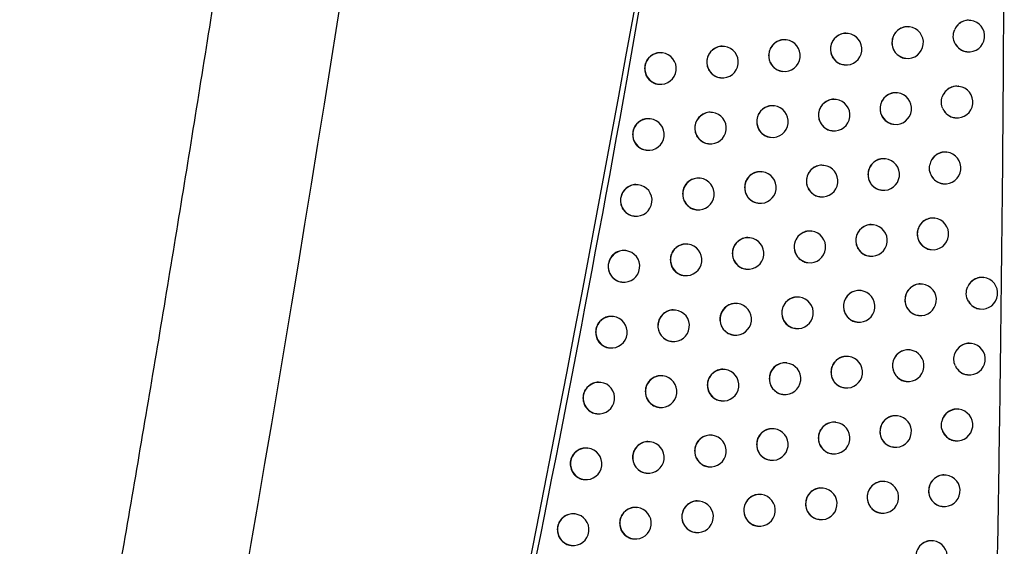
# Model space of a CAD drawing. Header units: millimetres. Extents: x 82 to 1337, y -230 to 1154.
# Tile 90 of 217: x 581 to 612, y 371 to 387. Entities that reach past the tile are written whole.
import ezdxf

# ---------------------------------------------------------------- set-up
doc = ezdxf.new("R2010")
doc.units = ezdxf.units.MM

msp = doc.modelspace()

# ---------------------------------------------------------------- linework, layer by layer
at = {"color": 7, "linetype": 'Continuous', "lineweight": 25}
for p, q in [((610.828, 387.323), (610.819, 387.324)), ((606.946, 386.909), (606.938, 386.91)), ((608.89, 387.116), (608.881, 387.117)), ((604.996, 386.704), (604.988, 386.705)), ((601.078, 386.295), (601.07, 386.296)), ((603.04, 386.499), (603.032, 386.5)), ((610.703, 386.331), (610.709, 386.33)), ((608.765, 386.124), (608.771, 386.123)), ((604.871, 385.712), (604.877, 385.711)), ((606.821, 385.917), (606.827, 385.917)), ((602.914, 385.507), (602.921, 385.506)), ((600.952, 385.303), (600.959, 385.302)), ((608.514, 385.03), (608.505, 385.031)), ((610.453, 385.237), (610.444, 385.238)), ((606.569, 384.824), (606.56, 384.825)), ((602.66, 384.414), (602.652, 384.415)), ((604.617, 384.618), (604.609, 384.619)), ((600.697, 384.21), (600.689, 384.211)), ((610.328, 384.244), (610.334, 384.244)), ((606.443, 383.832), (606.45, 383.831)), ((608.388, 384.038), (608.395, 384.037)), ((604.492, 383.626), (604.498, 383.625)), ((600.571, 383.218), (600.578, 383.217)), ((602.534, 383.422), (602.541, 383.421)), ((608.133, 382.945), (608.125, 382.946)), ((610.073, 383.151), (610.065, 383.152)), ((604.234, 382.533), (604.226, 382.534)), ((606.187, 382.739), (606.178, 382.74)), ((602.276, 382.329), (602.268, 382.33)), ((600.312, 382.125), (600.304, 382.126)), ((608.008, 381.953), (608.014, 381.952)), ((609.948, 382.159), (609.954, 382.158)), ((606.061, 381.747), (606.068, 381.746)), ((602.15, 381.337), (602.157, 381.336)), ((604.109, 381.541), (604.115, 381.541)), ((600.186, 381.133), (600.193, 381.132)), ((609.689, 381.067), (609.681, 381.068)), ((607.748, 380.86), (607.739, 380.861)), ((603.847, 380.449), (603.839, 380.45)), ((605.8, 380.655), (605.792, 380.656)), ((601.887, 380.245), (601.879, 380.246)), ((609.564, 380.075), (609.57, 380.074)), ((599.922, 380.041), (599.914, 380.042)), ((607.622, 379.868), (607.629, 379.867)), ((603.721, 379.457), (603.728, 379.457)), ((605.674, 379.662), (605.681, 379.662)), ((601.761, 379.253), (601.768, 379.252)), ((611.238, 379.19), (611.229, 379.191)), ((599.796, 379.049), (599.803, 379.048)), ((609.301, 378.983), (609.292, 378.984)), ((605.409, 378.571), (605.401, 378.572)), ((607.358, 378.777), (607.35, 378.778)), ((603.454, 378.366), (603.446, 378.367)), ((611.113, 378.198), (611.119, 378.197)), ((599.528, 377.958), (599.52, 377.959)), ((601.494, 378.162), (601.486, 378.163)), ((609.176, 377.991), (609.182, 377.99)), ((605.283, 377.579), (605.29, 377.578)), ((607.232, 377.785), (607.239, 377.784)), ((603.329, 377.374), (603.335, 377.373)), ((599.402, 376.966), (599.409, 376.966)), ((601.368, 377.17), (601.375, 377.169)), ((610.846, 377.107), (610.838, 377.108)), ((606.963, 376.694), (606.955, 376.695)), ((608.908, 376.901), (608.899, 376.902)), ((605.013, 376.489), (605.005, 376.49)), ((601.096, 376.08), (601.089, 376.081)), ((603.058, 376.284), (603.05, 376.285)), ((610.721, 376.115), (610.727, 376.114)), ((599.129, 375.876), (599.122, 375.877)), ((606.838, 375.702), (606.844, 375.701)), ((608.783, 375.908), (608.789, 375.908)), ((604.888, 375.497), (604.894, 375.496)), ((600.97, 375.088), (600.977, 375.087)), ((602.932, 375.292), (602.939, 375.291)), ((599.003, 374.884), (599.01, 374.883)), ((608.51, 374.819), (608.502, 374.82)), ((610.45, 375.025), (610.442, 375.026)), ((606.565, 374.613), (606.556, 374.614)), ((602.657, 374.203), (602.649, 374.203)), ((604.613, 374.407), (604.605, 374.408)), ((600.694, 373.999), (600.686, 373.999)), ((608.385, 373.826), (608.391, 373.826)), ((610.325, 374.033), (610.331, 374.032)), ((598.726, 373.795), (598.719, 373.796)), ((606.439, 373.62), (606.446, 373.62)), ((602.531, 373.21), (602.538, 373.21)), ((604.488, 373.415), (604.494, 373.414)), ((600.568, 373.006), (600.575, 373.006)), ((610.049, 372.944), (610.041, 372.945)), ((598.6, 372.803), (598.607, 372.802)), ((608.108, 372.738), (608.1, 372.739)), ((604.209, 372.327), (604.201, 372.327)), ((606.161, 372.532), (606.153, 372.533)), ((602.251, 372.122), (602.243, 372.123)), ((609.924, 371.952), (609.93, 371.951)), ((598.319, 371.715), (598.311, 371.716)), ((600.288, 371.918), (600.28, 371.919)), ((607.983, 371.745), (607.989, 371.745)), ((604.083, 371.334), (604.09, 371.334)), ((606.036, 371.54), (606.042, 371.539)), ((602.125, 371.13), (602.132, 371.129)), ((598.193, 370.723), (598.2, 370.722)), ((600.162, 370.926), (600.169, 370.925)), ((609.644, 370.864), (609.636, 370.865))]:
    msp.add_line(p, q, dxfattribs=at)
at = {"color": 8, "linetype": 'Continuous', "lineweight": 25}
for centre, radius, start, end in [((610.77, 386.832), 0.494, 83.2971, 155.4243), ((606.89, 386.413), 0.5, 83.6046, 262.7266), ((608.834, 386.619), 0.5, 83.6046, 262.7266), ((604.94, 386.207), 0.5, 83.6046, 262.7266), ((601.022, 385.798), 0.5, 83.6046, 262.7266), ((602.984, 386.002), 0.5, 83.6046, 262.7266), ((610.768, 386.818), 0.492, 209.5422, 263.1087), ((608.458, 384.533), 0.5, 83.6046, 262.7266), ((610.395, 384.745), 0.495, 83.3543, 160.9742), ((606.513, 384.327), 0.5, 83.6046, 262.7266), ((602.605, 383.917), 0.5, 83.6046, 262.7266), ((604.562, 384.121), 0.5, 83.6046, 262.7266), ((610.393, 384.733), 0.493, 203.9342, 263.0709), ((600.641, 383.713), 0.5, 83.6046, 262.7266), ((608.077, 382.448), 0.5, 83.6046, 262.7266), ((610.016, 382.658), 0.496, 83.4202, 169.1722), ((604.179, 382.037), 0.5, 83.6046, 262.7266), ((606.131, 382.242), 0.5, 83.6046, 262.7266), ((602.22, 381.832), 0.5, 83.6046, 262.7266), ((610.014, 382.649), 0.494, 195.6874, 263.0168), ((600.256, 381.628), 0.5, 83.6046, 262.7266), ((609.634, 380.57), 0.5, 83.6046, 262.7266), ((607.692, 380.363), 0.5, 83.6046, 262.7266), ((603.791, 379.953), 0.5, 83.6046, 262.7266), ((605.744, 380.158), 0.5, 83.6046, 262.7266), ((599.866, 379.544), 0.5, 83.6046, 262.7266), ((601.832, 379.748), 0.5, 83.6046, 262.7266), ((611.18, 378.699), 0.494, 83.2922, 154.6441), ((609.245, 378.486), 0.5, 83.6046, 262.7266), ((605.353, 378.074), 0.5, 83.6046, 262.7266), ((607.302, 378.28), 0.5, 83.6046, 262.7266), ((603.399, 377.869), 0.5, 83.6046, 262.7266), ((611.178, 378.686), 0.492, 210.1756, 263.1113), ((599.472, 377.462), 0.5, 83.6046, 262.7266), ((601.438, 377.665), 0.5, 83.6046, 262.7266), ((610.789, 376.616), 0.495, 83.3263, 159.9004), ((606.908, 376.197), 0.5, 83.6046, 262.7266), ((608.852, 376.404), 0.5, 83.6046, 262.7266), ((604.958, 375.992), 0.5, 83.6046, 262.7266), ((610.787, 376.604), 0.493, 204.852, 263.0864), ((601.041, 375.583), 0.5, 83.6046, 262.7266), ((603.002, 375.787), 0.5, 83.6046, 262.7266), ((599.074, 375.379), 0.5, 83.6046, 262.7266), ((608.455, 374.322), 0.5, 83.6046, 262.7266), ((610.393, 374.532), 0.496, 83.4043, 167.2959), ((606.509, 374.116), 0.5, 83.6046, 262.7266), ((602.601, 373.706), 0.5, 83.6046, 262.7266), ((604.558, 373.91), 0.5, 83.6046, 262.7266), ((610.391, 374.523), 0.494, 197.3798, 263.0288), ((600.638, 373.502), 0.5, 83.6046, 262.7266), ((598.671, 373.298), 0.5, 83.6046, 262.7266), ((609.994, 372.447), 0.5, 83.6046, 262.7266), ((608.052, 372.241), 0.5, 83.6046, 262.7266), ((604.153, 371.83), 0.5, 83.6046, 262.7266), ((606.105, 372.035), 0.5, 83.6046, 262.7266), ((602.195, 371.625), 0.5, 83.6046, 262.7266), ((598.263, 371.218), 0.5, 83.6046, 262.7266), ((600.232, 371.421), 0.5, 83.6046, 262.7266), ((609.588, 370.367), 0.5, 83.6046, 262.7266)]:
    msp.add_arc(centre, radius, start, end, dxfattribs=at)
at = {"color": 7, "linetype": 'Continuous', "lineweight": 25}
for centre in [(610.768, 386.826), (606.887, 386.413), (608.83, 386.619), (604.937, 386.208), (601.018, 385.799), (602.981, 386.003), (608.454, 384.533), (610.393, 384.74), (606.509, 384.327), (602.601, 383.917), (604.558, 384.122), (600.638, 383.713), (608.073, 382.448), (610.014, 382.655), (606.127, 382.242), (602.216, 381.833), (604.175, 382.037), (600.252, 381.629), (609.63, 380.57), (607.688, 380.364), (603.787, 379.953), (605.741, 380.158), (601.828, 379.749), (599.863, 379.545), (611.179, 378.694), (609.241, 378.487), (605.349, 378.075), (607.298, 378.28), (603.395, 377.87), (599.468, 377.462), (601.434, 377.666), (610.787, 376.611), (606.904, 376.198), (608.848, 376.404), (604.954, 375.992), (601.037, 375.583), (602.998, 375.788), (599.07, 375.38), (608.451, 374.322), (610.391, 374.529), (606.505, 374.116), (602.597, 373.706), (604.554, 373.911), (600.635, 373.502), (598.667, 373.299), (609.99, 372.448), (608.049, 372.241), (604.149, 371.83), (606.102, 372.035), (602.191, 371.626), (598.259, 371.218), (600.228, 371.422), (609.585, 370.367)]:
    msp.add_arc(centre, 0.5, 263.1656, 83.1656, dxfattribs=at)
for points, knots in [([(580.762, 352.535), (580.977, 353.678), (581.406, 355.963), (582.038, 359.393), (582.66, 362.824), (583.272, 366.258), (583.875, 369.693), (584.467, 373.13), (585.049, 376.569), (585.621, 380.009), (586.183, 383.451), (586.735, 386.895), (587.277, 390.341), (587.809, 393.788), (588.331, 397.237), (588.843, 400.688), (589.345, 404.141), (590.001, 408.744), (590.794, 414.499), (591.707, 421.409), (592.579, 428.323), (593.41, 435.241), (594.201, 442.165), (594.952, 449.092), (595.664, 456.024), (596.105, 460.648), (596.326, 462.961)], [0, 0, 0, 0, 0.031265, 0.062529, 0.093792, 0.125055, 0.156317, 0.187579, 0.218842, 0.250105, 0.281369, 0.312634, 0.3439, 0.375168, 0.406437, 0.437709, 0.468983, 0.50026, 0.562744, 0.625219, 0.687688, 0.750151, 0.812612, 0.875072, 0.937534, 1, 1, 1, 1]), ([(603.852, 409.344), (602.637, 401.559), (600.42, 387.354), (596.441, 366.858), (593.698, 354.154), (592.327, 347.801)], [0, 0, 0, 0, 0.377443, 0.688662, 1, 1, 1, 1]), ([(611.42, 358.346), (611.45, 359.565), (611.509, 361.986), (611.587, 365.591), (611.655, 369.143), (611.714, 372.64), (611.784, 377.418), (611.851, 383.434), (611.875, 388.303), (611.887, 390.708)], [0, 0, 0, 0, 0.113065, 0.224467, 0.334206, 0.442284, 0.5487, 0.777078, 1, 1, 1, 1]), ([(610.818, 387.317), (610.798, 387.321), (610.725, 387.337), (610.594, 387.304), (610.449, 387.222), (610.362, 387.121), (610.329, 387.054), (610.32, 387.037)], [0, 0, 0, 0, 0.097635, 0.369002, 0.640386, 0.910703, 1, 1, 1, 1]), ([(606.937, 386.904), (606.917, 386.908), (606.843, 386.923), (606.711, 386.891), (606.565, 386.809), (606.455, 386.679), (606.398, 386.539), (606.392, 386.448), (606.39, 386.413)], [0, 0, 0, 0, 0.074619, 0.275082, 0.47553, 0.675653, 0.875305, 1, 1, 1, 1]), ([(608.88, 387.11), (608.861, 387.114), (608.787, 387.13), (608.656, 387.097), (608.51, 387.015), (608.4, 386.885), (608.343, 386.745), (608.338, 386.654), (608.335, 386.619)], [0, 0, 0, 0, 0.073692, 0.274635, 0.47557, 0.675969, 0.87557, 1, 1, 1, 1]), ([(604.987, 386.698), (604.967, 386.703), (604.892, 386.718), (604.76, 386.685), (604.614, 386.603), (604.503, 386.473), (604.446, 386.334), (604.441, 386.243), (604.438, 386.208)], [0, 0, 0, 0, 0.075311, 0.27541, 0.475497, 0.67542, 0.875113, 1, 1, 1, 1]), ([(608.335, 386.619), (608.341, 386.563), (608.351, 386.451), (608.434, 386.301), (608.557, 386.191), (608.676, 386.132), (608.748, 386.13), (608.765, 386.13)], [0, 0, 0, 0, 0.23108, 0.462148, 0.693564, 0.925832, 1, 1, 1, 1]), ([(601.069, 386.289), (601.048, 386.294), (600.973, 386.309), (600.84, 386.276), (600.693, 386.195), (600.582, 386.065), (600.525, 385.926), (600.519, 385.835), (600.517, 385.8)], [0, 0, 0, 0, 0.076049, 0.275783, 0.475516, 0.675245, 0.87497, 1, 1, 1, 1]), ([(603.031, 386.494), (603.011, 386.498), (602.936, 386.513), (602.803, 386.48), (602.656, 386.399), (602.546, 386.269), (602.489, 386.13), (602.483, 386.038), (602.481, 386.003)], [0, 0, 0, 0, 0.0757818, 0.2756379, 0.4754876, 0.675281, 0.8749994, 1, 1, 1, 1]), ([(606.39, 386.413), (606.395, 386.357), (606.406, 386.245), (606.489, 386.095), (606.613, 385.985), (606.732, 385.925), (606.804, 385.924), (606.821, 385.923)], [0, 0, 0, 0, 0.231559, 0.463112, 0.69486, 0.927104, 1, 1, 1, 1]), ([(610.339, 386.576), (610.352, 386.555), (610.394, 386.488), (610.496, 386.399), (610.613, 386.339), (610.685, 386.337), (610.703, 386.337)], [0, 0, 0, 0, 0.157603, 0.51857, 0.881565, 1, 1, 1, 1]), ([(602.481, 386.003), (602.486, 385.947), (602.497, 385.835), (602.581, 385.685), (602.706, 385.574), (602.825, 385.515), (602.898, 385.513), (602.915, 385.513)], [0, 0, 0, 0, 0.232144, 0.464287, 0.696445, 0.928671, 1, 1, 1, 1]), ([(604.438, 386.208), (604.444, 386.152), (604.454, 386.04), (604.538, 385.889), (604.663, 385.779), (604.782, 385.72), (604.854, 385.718), (604.871, 385.718)], [0, 0, 0, 0, 0.231913, 0.463823, 0.695817, 0.928045, 1, 1, 1, 1]), ([(600.517, 385.8), (600.522, 385.743), (600.533, 385.631), (600.618, 385.481), (600.743, 385.37), (600.863, 385.311), (600.935, 385.309), (600.952, 385.309)], [0, 0, 0, 0, 0.232253, 0.464507, 0.696755, 0.928998, 1, 1, 1, 1]), ([(608.504, 385.024), (608.484, 385.028), (608.411, 385.044), (608.279, 385.011), (608.133, 384.929), (608.023, 384.799), (607.967, 384.66), (607.961, 384.568), (607.959, 384.533)], [0, 0, 0, 0, 0.073919, 0.274747, 0.475565, 0.675898, 0.87551, 1, 1, 1, 1]), ([(610.443, 385.231), (610.423, 385.235), (610.35, 385.251), (610.219, 385.218), (610.074, 385.136), (609.975, 385.022), (609.94, 384.938), (609.927, 384.906)], [0, 0, 0, 0, 0.090981, 0.342614, 0.594257, 0.844989, 1, 1, 1, 1]), ([(606.559, 384.818), (606.539, 384.822), (606.465, 384.838), (606.333, 384.805), (606.187, 384.723), (606.077, 384.593), (606.02, 384.454), (606.014, 384.363), (606.012, 384.328)], [0, 0, 0, 0, 0.074781, 0.275161, 0.475526, 0.675603, 0.875263, 1, 1, 1, 1]), ([(602.651, 384.408), (602.631, 384.412), (602.556, 384.427), (602.423, 384.395), (602.276, 384.313), (602.166, 384.183), (602.109, 384.044), (602.103, 383.953), (602.101, 383.918)], [0, 0, 0, 0, 0.075843, 0.27567, 0.475491, 0.675269, 0.87499, 1, 1, 1, 1]), ([(604.608, 384.613), (604.588, 384.617), (604.513, 384.632), (604.381, 384.599), (604.235, 384.518), (604.124, 384.388), (604.067, 384.249), (604.062, 384.157), (604.059, 384.122)], [0, 0, 0, 0, 0.0754175, 0.2754629, 0.4754967, 0.6753903, 0.8750883, 1, 1, 1, 1]), ([(607.959, 384.533), (607.964, 384.477), (607.975, 384.365), (608.058, 384.215), (608.181, 384.105), (608.299, 384.046), (608.371, 384.044), (608.389, 384.044)], [0, 0, 0, 0, 0.231194, 0.462378, 0.693874, 0.926139, 1, 1, 1, 1]), ([(609.943, 384.533), (609.961, 384.497), (610.006, 384.412), (610.121, 384.312), (610.238, 384.253), (610.31, 384.251), (610.328, 384.251)], [0, 0, 0, 0, 0.238123, 0.564925, 0.893406, 1, 1, 1, 1]), ([(600.688, 384.204), (600.667, 384.208), (600.592, 384.224), (600.459, 384.191), (600.312, 384.109), (600.201, 383.979), (600.144, 383.84), (600.138, 383.749), (600.136, 383.714)], [0, 0, 0, 0, 0.076073, 0.2758, 0.475526, 0.67525, 0.874974, 1, 1, 1, 1]), ([(604.059, 384.122), (604.065, 384.066), (604.075, 383.954), (604.16, 383.804), (604.284, 383.693), (604.403, 383.634), (604.475, 383.633), (604.492, 383.632)], [0, 0, 0, 0, 0.231964, 0.463927, 0.695957, 0.928185, 1, 1, 1, 1]), ([(606.012, 384.328), (606.017, 384.271), (606.028, 384.159), (606.112, 384.009), (606.236, 383.899), (606.354, 383.839), (606.426, 383.838), (606.443, 383.838)], [0, 0, 0, 0, 0.23164, 0.463274, 0.695079, 0.927321, 1, 1, 1, 1]), ([(602.101, 383.918), (602.106, 383.862), (602.117, 383.749), (602.201, 383.599), (602.326, 383.489), (602.446, 383.429), (602.518, 383.428), (602.535, 383.428)], [0, 0, 0, 0, 0.23217, 0.46434, 0.696519, 0.928747, 1, 1, 1, 1]), ([(600.136, 383.714), (600.141, 383.658), (600.152, 383.546), (600.237, 383.395), (600.362, 383.285), (600.482, 383.225), (600.554, 383.224), (600.571, 383.224)], [0, 0, 0, 0, 0.232259, 0.464519, 0.696774, 0.929022, 1, 1, 1, 1]), ([(610.064, 383.146), (610.044, 383.15), (609.971, 383.165), (609.839, 383.133), (609.694, 383.051), (609.583, 382.921), (609.541, 382.811), (609.529, 382.754), (609.529, 382.751)], [0, 0, 0, 0, 0.082598, 0.31, 0.537405, 0.764056, 0.989563, 1, 1, 1, 1]), ([(608.123, 382.939), (608.104, 382.943), (608.03, 382.959), (607.898, 382.926), (607.752, 382.844), (607.642, 382.714), (607.586, 382.575), (607.58, 382.483), (607.578, 382.448)], [0, 0, 0, 0, 0.07413, 0.274852, 0.475561, 0.675831, 0.875453, 1, 1, 1, 1]), ([(604.225, 382.528), (604.205, 382.532), (604.13, 382.547), (603.998, 382.515), (603.851, 382.433), (603.741, 382.303), (603.684, 382.164), (603.678, 382.073), (603.676, 382.038)], [0, 0, 0, 0, 0.075515, 0.275511, 0.475496, 0.675364, 0.875066, 1, 1, 1, 1]), ([(606.177, 382.733), (606.157, 382.737), (606.083, 382.753), (605.951, 382.72), (605.805, 382.638), (605.695, 382.508), (605.638, 382.369), (605.632, 382.278), (605.63, 382.243)], [0, 0, 0, 0, 0.074931, 0.275234, 0.475523, 0.675557, 0.875225, 1, 1, 1, 1]), ([(602.267, 382.323), (602.246, 382.328), (602.171, 382.343), (602.039, 382.31), (601.892, 382.228), (601.781, 382.099), (601.724, 381.959), (601.718, 381.868), (601.716, 381.833)], [0, 0, 0, 0, 0.0758971, 0.2756986, 0.4754959, 0.6752604, 0.8749827, 1, 1, 1, 1]), ([(605.63, 382.243), (605.635, 382.187), (605.646, 382.074), (605.729, 381.924), (605.854, 381.814), (605.972, 381.754), (606.044, 381.753), (606.061, 381.753)], [0, 0, 0, 0, 0.2317143, 0.4634237, 0.695281, 0.9275213, 1, 1, 1, 1]), ([(607.578, 382.448), (607.583, 382.392), (607.593, 382.28), (607.677, 382.13), (607.8, 382.02), (607.919, 381.96), (607.991, 381.959), (608.008, 381.959)], [0, 0, 0, 0, 0.231301, 0.462592, 0.694163, 0.926425, 1, 1, 1, 1]), ([(609.539, 382.515), (609.541, 382.507), (609.56, 382.445), (609.618, 382.337), (609.741, 382.227), (609.859, 382.167), (609.931, 382.166), (609.949, 382.165)], [0, 0, 0, 0, 0.045563, 0.331873, 0.61874, 0.906951, 1, 1, 1, 1]), ([(600.303, 382.119), (600.282, 382.124), (600.207, 382.139), (600.074, 382.106), (599.927, 382.025), (599.816, 381.895), (599.759, 381.756), (599.753, 381.665), (599.75, 381.63)], [0, 0, 0, 0, 0.076093, 0.275815, 0.475536, 0.675258, 0.874979, 1, 1, 1, 1]), ([(603.676, 382.038), (603.681, 381.981), (603.692, 381.869), (603.776, 381.719), (603.901, 381.608), (604.02, 381.549), (604.092, 381.548), (604.109, 381.547)], [0, 0, 0, 0, 0.2320111, 0.4640205, 0.6960847, 0.9283127, 1, 1, 1, 1]), ([(599.75, 381.63), (599.756, 381.573), (599.767, 381.461), (599.851, 381.311), (599.977, 381.2), (600.097, 381.141), (600.169, 381.139), (600.186, 381.139)], [0, 0, 0, 0, 0.232263, 0.464525, 0.696786, 0.92904, 1, 1, 1, 1]), ([(601.716, 381.833), (601.721, 381.777), (601.732, 381.665), (601.817, 381.514), (601.942, 381.404), (602.061, 381.345), (602.133, 381.343), (602.15, 381.343)], [0, 0, 0, 0, 0.232193, 0.464386, 0.696583, 0.928814, 1, 1, 1, 1]), ([(609.68, 381.061), (609.66, 381.065), (609.587, 381.081), (609.455, 381.048), (609.309, 380.966), (609.2, 380.836), (609.143, 380.697), (609.137, 380.605), (609.135, 380.57)], [0, 0, 0, 0, 0.073364, 0.274478, 0.475592, 0.676095, 0.875677, 1, 1, 1, 1]), ([(607.738, 380.855), (607.718, 380.859), (607.644, 380.874), (607.513, 380.842), (607.367, 380.76), (607.257, 380.63), (607.2, 380.49), (607.194, 380.399), (607.192, 380.364)], [0, 0, 0, 0, 0.0743269, 0.2749482, 0.4755562, 0.6757694, 0.8754014, 1, 1, 1, 1]), ([(603.837, 380.444), (603.817, 380.448), (603.742, 380.463), (603.61, 380.431), (603.463, 380.349), (603.353, 380.219), (603.296, 380.08), (603.29, 379.989), (603.288, 379.954)], [0, 0, 0, 0, 0.075603, 0.275554, 0.475497, 0.67534, 0.875047, 1, 1, 1, 1]), ([(605.791, 380.649), (605.771, 380.653), (605.696, 380.668), (605.564, 380.636), (605.418, 380.554), (605.308, 380.424), (605.251, 380.285), (605.245, 380.194), (605.243, 380.158)], [0, 0, 0, 0, 0.075068, 0.275301, 0.47552, 0.675515, 0.87519, 1, 1, 1, 1]), ([(607.192, 380.364), (607.197, 380.308), (607.208, 380.196), (607.291, 380.046), (607.415, 379.936), (607.533, 379.876), (607.605, 379.875), (607.623, 379.874)], [0, 0, 0, 0, 0.231399, 0.462791, 0.694431, 0.92669, 1, 1, 1, 1]), ([(609.135, 380.57), (609.14, 380.514), (609.151, 380.403), (609.234, 380.253), (609.357, 380.142), (609.475, 380.083), (609.547, 380.081), (609.565, 380.081)], [0, 0, 0, 0, 0.2309012, 0.4617888, 0.6930844, 0.9253661, 1, 1, 1, 1]), ([(599.913, 380.036), (599.893, 380.04), (599.817, 380.055), (599.684, 380.023), (599.537, 379.941), (599.426, 379.811), (599.369, 379.672), (599.363, 379.581), (599.361, 379.546)], [0, 0, 0, 0, 0.076107, 0.275827, 0.475547, 0.675267, 0.874987, 1, 1, 1, 1]), ([(601.878, 380.239), (601.858, 380.244), (601.783, 380.259), (601.65, 380.226), (601.503, 380.144), (601.392, 380.015), (601.335, 379.876), (601.329, 379.784), (601.327, 379.749)], [0, 0, 0, 0, 0.075944, 0.275724, 0.475501, 0.675254, 0.874978, 1, 1, 1, 1]), ([(605.243, 380.158), (605.248, 380.102), (605.259, 379.99), (605.343, 379.84), (605.467, 379.73), (605.586, 379.67), (605.658, 379.669), (605.675, 379.669)], [0, 0, 0, 0, 0.231783, 0.463561, 0.695467, 0.927705, 1, 1, 1, 1]), ([(601.327, 379.749), (601.332, 379.693), (601.343, 379.581), (601.428, 379.43), (601.553, 379.32), (601.672, 379.261), (601.745, 379.259), (601.762, 379.259)], [0, 0, 0, 0, 0.232212, 0.464425, 0.696638, 0.928871, 1, 1, 1, 1]), ([(603.288, 379.954), (603.293, 379.897), (603.304, 379.785), (603.388, 379.635), (603.513, 379.524), (603.632, 379.465), (603.704, 379.464), (603.721, 379.463)], [0, 0, 0, 0, 0.232053, 0.464105, 0.696199, 0.928428, 1, 1, 1, 1]), ([(599.361, 379.546), (599.366, 379.49), (599.377, 379.377), (599.462, 379.227), (599.587, 379.116), (599.707, 379.057), (599.779, 379.056), (599.796, 379.055)], [0, 0, 0, 0, 0.232263, 0.464527, 0.696791, 0.92905, 1, 1, 1, 1]), ([(611.228, 379.185), (611.209, 379.189), (611.136, 379.204), (611.005, 379.172), (610.86, 379.09), (610.774, 378.99), (610.741, 378.926), (610.734, 378.911)], [0, 0, 0, 0, 0.0986751, 0.3730487, 0.647448, 0.9207587, 1, 1, 1, 1]), ([(609.291, 378.978), (609.272, 378.982), (609.198, 378.997), (609.067, 378.965), (608.921, 378.883), (608.811, 378.752), (608.754, 378.613), (608.749, 378.522), (608.746, 378.487)], [0, 0, 0, 0, 0.073611, 0.274602, 0.475588, 0.676017, 0.875611, 1, 1, 1, 1]), ([(605.4, 378.566), (605.379, 378.57), (605.305, 378.585), (605.173, 378.552), (605.027, 378.471), (604.916, 378.341), (604.86, 378.201), (604.854, 378.11), (604.852, 378.075)], [0, 0, 0, 0, 0.0751948, 0.2753627, 0.4755171, 0.6754765, 0.8751585, 1, 1, 1, 1]), ([(607.348, 378.771), (607.328, 378.775), (607.254, 378.791), (607.123, 378.758), (606.977, 378.676), (606.867, 378.546), (606.81, 378.407), (606.804, 378.316), (606.802, 378.281)], [0, 0, 0, 0, 0.074509, 0.275037, 0.475552, 0.675712, 0.875353, 1, 1, 1, 1]), ([(603.445, 378.361), (603.425, 378.365), (603.35, 378.38), (603.217, 378.347), (603.071, 378.266), (602.961, 378.136), (602.904, 377.997), (602.898, 377.906), (602.895, 377.87)], [0, 0, 0, 0, 0.075682, 0.275594, 0.475498, 0.67532, 0.875031, 1, 1, 1, 1]), ([(606.802, 378.281), (606.807, 378.225), (606.818, 378.113), (606.901, 377.962), (607.025, 377.852), (607.143, 377.793), (607.215, 377.791), (607.233, 377.791)], [0, 0, 0, 0, 0.231491, 0.462975, 0.69468, 0.926936, 1, 1, 1, 1]), ([(608.746, 378.487), (608.752, 378.431), (608.762, 378.319), (608.845, 378.169), (608.968, 378.059), (609.086, 377.999), (609.159, 377.998), (609.176, 377.997)], [0, 0, 0, 0, 0.231026, 0.46204, 0.693423, 0.925702, 1, 1, 1, 1]), ([(610.753, 378.439), (610.765, 378.42), (610.806, 378.354), (610.906, 378.266), (611.023, 378.206), (611.096, 378.205), (611.113, 378.204)], [0, 0, 0, 0, 0.147416, 0.512694, 0.880059, 1, 1, 1, 1]), ([(599.519, 377.953), (599.498, 377.957), (599.423, 377.972), (599.29, 377.94), (599.142, 377.858), (599.032, 377.728), (598.974, 377.589), (598.968, 377.498), (598.966, 377.463)], [0, 0, 0, 0, 0.076117, 0.275838, 0.475559, 0.675279, 0.874996, 1, 1, 1, 1]), ([(601.485, 378.156), (601.464, 378.161), (601.389, 378.176), (601.256, 378.143), (601.11, 378.061), (600.999, 377.932), (600.942, 377.793), (600.936, 377.701), (600.934, 377.666)], [0, 0, 0, 0, 0.075985, 0.275747, 0.475507, 0.67525, 0.874975, 1, 1, 1, 1]), ([(602.895, 377.87), (602.901, 377.814), (602.911, 377.702), (602.996, 377.552), (603.121, 377.441), (603.24, 377.382), (603.312, 377.381), (603.329, 377.38)], [0, 0, 0, 0, 0.23209, 0.46418, 0.696301, 0.928531, 1, 1, 1, 1]), ([(604.852, 378.075), (604.857, 378.019), (604.867, 377.907), (604.951, 377.757), (605.076, 377.646), (605.194, 377.587), (605.267, 377.586), (605.284, 377.585)], [0, 0, 0, 0, 0.231845, 0.463687, 0.695637, 0.927874, 1, 1, 1, 1]), ([(600.934, 377.666), (600.939, 377.61), (600.95, 377.498), (601.034, 377.347), (601.16, 377.237), (601.279, 377.178), (601.351, 377.176), (601.368, 377.176)], [0, 0, 0, 0, 0.232228, 0.464457, 0.696683, 0.92892, 1, 1, 1, 1]), ([(598.966, 377.463), (598.972, 377.407), (598.982, 377.294), (599.067, 377.144), (599.193, 377.033), (599.313, 376.974), (599.385, 376.973), (599.402, 376.972)], [0, 0, 0, 0, 0.232262, 0.464523, 0.696789, 0.929054, 1, 1, 1, 1]), ([(610.837, 377.102), (610.817, 377.106), (610.744, 377.121), (610.613, 377.089), (610.468, 377.007), (610.371, 376.896), (610.337, 376.815), (610.324, 376.786)], [0, 0, 0, 0, 0.092253, 0.347516, 0.602794, 0.85714, 1, 1, 1, 1]), ([(606.954, 376.689), (606.934, 376.693), (606.86, 376.708), (606.728, 376.676), (606.582, 376.594), (606.472, 376.464), (606.415, 376.324), (606.409, 376.233), (606.407, 376.198)], [0, 0, 0, 0, 0.074678, 0.27512, 0.475547, 0.675659, 0.875309, 1, 1, 1, 1]), ([(608.898, 376.895), (608.878, 376.899), (608.805, 376.914), (608.673, 376.882), (608.527, 376.8), (608.418, 376.67), (608.361, 376.53), (608.355, 376.439), (608.353, 376.404)], [0, 0, 0, 0, 0.073842, 0.274717, 0.475584, 0.675945, 0.875549, 1, 1, 1, 1]), ([(605.004, 376.483), (604.984, 376.487), (604.909, 376.503), (604.777, 376.47), (604.631, 376.388), (604.521, 376.258), (604.464, 376.119), (604.458, 376.028), (604.456, 375.993)], [0, 0, 0, 0, 0.075311, 0.275419, 0.475515, 0.675442, 0.87513, 1, 1, 1, 1]), ([(608.353, 376.404), (608.358, 376.348), (608.369, 376.236), (608.452, 376.086), (608.575, 375.976), (608.693, 375.916), (608.765, 375.915), (608.783, 375.915)], [0, 0, 0, 0, 0.231143, 0.462274, 0.69374, 0.926015, 1, 1, 1, 1]), ([(610.34, 376.397), (610.358, 376.363), (610.402, 376.281), (610.515, 376.183), (610.632, 376.123), (610.704, 376.122), (610.722, 376.121)], [0, 0, 0, 0, 0.225909, 0.557901, 0.89163, 1, 1, 1, 1]), ([(601.087, 376.074), (601.067, 376.078), (600.992, 376.094), (600.859, 376.061), (600.712, 375.979), (600.601, 375.85), (600.544, 375.71), (600.538, 375.619), (600.536, 375.584)], [0, 0, 0, 0, 0.0760199, 0.2757675, 0.4755133, 0.6752491, 0.8749735, 1, 1, 1, 1]), ([(603.049, 376.278), (603.028, 376.283), (602.953, 376.298), (602.821, 376.265), (602.674, 376.183), (602.564, 376.054), (602.507, 375.914), (602.501, 375.823), (602.499, 375.788)], [0, 0, 0, 0, 0.075753, 0.27563, 0.475499, 0.675302, 0.875017, 1, 1, 1, 1]), ([(606.407, 376.198), (606.412, 376.142), (606.423, 376.03), (606.507, 375.88), (606.631, 375.769), (606.749, 375.71), (606.821, 375.709), (606.838, 375.708)], [0, 0, 0, 0, 0.231576, 0.463146, 0.694911, 0.927164, 1, 1, 1, 1]), ([(599.121, 375.871), (599.1, 375.875), (599.024, 375.89), (598.891, 375.858), (598.744, 375.776), (598.633, 375.646), (598.575, 375.507), (598.57, 375.416), (598.567, 375.381)], [0, 0, 0, 0, 0.076123, 0.275848, 0.475572, 0.675292, 0.875006, 1, 1, 1, 1]), ([(602.499, 375.788), (602.504, 375.732), (602.515, 375.62), (602.599, 375.469), (602.724, 375.359), (602.843, 375.3), (602.915, 375.298), (602.932, 375.298)], [0, 0, 0, 0, 0.2321233, 0.4642459, 0.6963921, 0.9286224, 1, 1, 1, 1]), ([(604.456, 375.993), (604.461, 375.937), (604.472, 375.825), (604.556, 375.674), (604.68, 375.564), (604.799, 375.504), (604.871, 375.503), (604.888, 375.503)], [0, 0, 0, 0, 0.231902, 0.463802, 0.695792, 0.928028, 1, 1, 1, 1]), ([(598.567, 375.381), (598.573, 375.325), (598.583, 375.212), (598.668, 375.062), (598.794, 374.951), (598.914, 374.892), (598.987, 374.891), (599.004, 374.89)], [0, 0, 0, 0, 0.232257, 0.464515, 0.696781, 0.929053, 1, 1, 1, 1]), ([(600.536, 375.584), (600.541, 375.528), (600.552, 375.416), (600.637, 375.265), (600.762, 375.155), (600.881, 375.095), (600.954, 375.094), (600.971, 375.094)], [0, 0, 0, 0, 0.232241, 0.464482, 0.696719, 0.92896, 1, 1, 1, 1]), ([(608.501, 374.813), (608.481, 374.817), (608.407, 374.833), (608.275, 374.8), (608.13, 374.718), (608.02, 374.588), (607.963, 374.448), (607.957, 374.357), (607.955, 374.322)], [0, 0, 0, 0, 0.074057, 0.274823, 0.475579, 0.675876, 0.875491, 1, 1, 1, 1]), ([(610.44, 375.02), (610.421, 375.024), (610.348, 375.039), (610.216, 375.007), (610.071, 374.925), (609.96, 374.797), (609.926, 374.692), (609.909, 374.642)], [0, 0, 0, 0, 0.0844216, 0.3169475, 0.5494811, 0.7812346, 1, 1, 1, 1]), ([(606.555, 374.607), (606.535, 374.611), (606.461, 374.626), (606.329, 374.594), (606.183, 374.512), (606.073, 374.382), (606.016, 374.243), (606.01, 374.151), (606.008, 374.116)], [0, 0, 0, 0, 0.074834, 0.275196, 0.475543, 0.675609, 0.875268, 1, 1, 1, 1]), ([(602.648, 374.197), (602.627, 374.201), (602.552, 374.216), (602.419, 374.184), (602.273, 374.102), (602.162, 373.972), (602.105, 373.833), (602.099, 373.742), (602.097, 373.707)], [0, 0, 0, 0, 0.075817, 0.275662, 0.475501, 0.675288, 0.875005, 1, 1, 1, 1]), ([(604.604, 374.402), (604.584, 374.406), (604.509, 374.421), (604.377, 374.388), (604.231, 374.307), (604.12, 374.177), (604.063, 374.037), (604.058, 373.946), (604.055, 373.911)], [0, 0, 0, 0, 0.075416, 0.27547, 0.475513, 0.67541, 0.875104, 1, 1, 1, 1]), ([(607.955, 374.322), (607.96, 374.266), (607.971, 374.154), (608.054, 374.004), (608.178, 373.894), (608.296, 373.834), (608.368, 373.833), (608.385, 373.833)], [0, 0, 0, 0, 0.231251, 0.462493, 0.694035, 0.926307, 1, 1, 1, 1]), ([(609.92, 374.375), (609.921, 374.372), (609.939, 374.315), (609.994, 374.211), (610.118, 374.101), (610.236, 374.041), (610.308, 374.04), (610.325, 374.039)], [0, 0, 0, 0, 0.020705, 0.31443, 0.608742, 0.904461, 1, 1, 1, 1]), ([(600.685, 373.993), (600.665, 373.997), (600.59, 374.012), (600.456, 373.98), (600.309, 373.898), (600.199, 373.768), (600.141, 373.629), (600.136, 373.538), (600.133, 373.503)], [0, 0, 0, 0, 0.0760491, 0.2757854, 0.4755205, 0.6752502, 0.8749742, 1, 1, 1, 1]), ([(604.055, 373.911), (604.061, 373.855), (604.071, 373.743), (604.155, 373.593), (604.28, 373.482), (604.399, 373.423), (604.471, 373.422), (604.488, 373.421)], [0, 0, 0, 0, 0.231954, 0.463906, 0.695933, 0.928169, 1, 1, 1, 1]), ([(606.008, 374.116), (606.013, 374.06), (606.024, 373.948), (606.108, 373.798), (606.232, 373.688), (606.35, 373.628), (606.422, 373.627), (606.439, 373.627)], [0, 0, 0, 0, 0.2316545, 0.4633035, 0.6951234, 0.927374, 1, 1, 1, 1]), ([(598.718, 373.789), (598.697, 373.794), (598.621, 373.809), (598.488, 373.776), (598.341, 373.695), (598.23, 373.565), (598.172, 373.426), (598.166, 373.335), (598.164, 373.3)], [0, 0, 0, 0, 0.076125, 0.275855, 0.475585, 0.675308, 0.875018, 1, 1, 1, 1]), ([(602.097, 373.707), (602.102, 373.651), (602.113, 373.538), (602.198, 373.388), (602.323, 373.277), (602.442, 373.218), (602.514, 373.217), (602.531, 373.217)], [0, 0, 0, 0, 0.232152, 0.464304, 0.696472, 0.928704, 1, 1, 1, 1]), ([(598.164, 373.3), (598.169, 373.244), (598.18, 373.131), (598.265, 372.981), (598.391, 372.87), (598.511, 372.811), (598.584, 372.809), (598.601, 372.809)], [0, 0, 0, 0, 0.232251, 0.464502, 0.696768, 0.929045, 1, 1, 1, 1]), ([(600.133, 373.503), (600.139, 373.447), (600.149, 373.334), (600.234, 373.184), (600.36, 373.073), (600.479, 373.014), (600.552, 373.013), (600.569, 373.012)], [0, 0, 0, 0, 0.2322506, 0.4645014, 0.6967476, 0.9289918, 1, 1, 1, 1]), ([(610.04, 372.939), (610.02, 372.943), (609.947, 372.958), (609.815, 372.926), (609.67, 372.844), (609.56, 372.713), (609.503, 372.574), (609.497, 372.483), (609.495, 372.448)], [0, 0, 0, 0, 0.073337, 0.27447, 0.475605, 0.676122, 0.875701, 1, 1, 1, 1]), ([(608.099, 372.732), (608.079, 372.736), (608.005, 372.752), (607.873, 372.719), (607.727, 372.637), (607.617, 372.507), (607.561, 372.368), (607.555, 372.276), (607.553, 372.241)], [0, 0, 0, 0, 0.074257, 0.274921, 0.475574, 0.675813, 0.875438, 1, 1, 1, 1]), ([(604.2, 372.321), (604.179, 372.325), (604.105, 372.34), (603.972, 372.308), (603.826, 372.226), (603.716, 372.096), (603.659, 371.957), (603.653, 371.866), (603.651, 371.831)], [0, 0, 0, 0, 0.075513, 0.275517, 0.475511, 0.675382, 0.875082, 1, 1, 1, 1]), ([(606.152, 372.526), (606.132, 372.53), (606.057, 372.546), (605.925, 372.513), (605.779, 372.431), (605.669, 372.301), (605.612, 372.162), (605.607, 372.071), (605.604, 372.036)], [0, 0, 0, 0, 0.074978, 0.275266, 0.475539, 0.675564, 0.87523, 1, 1, 1, 1]), ([(609.495, 372.448), (609.501, 372.392), (609.511, 372.28), (609.594, 372.13), (609.717, 372.02), (609.835, 371.96), (609.907, 371.959), (609.925, 371.958)], [0, 0, 0, 0, 0.230876, 0.461739, 0.693021, 0.925312, 1, 1, 1, 1]), ([(602.242, 372.116), (602.221, 372.12), (602.146, 372.136), (602.014, 372.103), (601.867, 372.021), (601.756, 371.892), (601.699, 371.752), (601.694, 371.661), (601.691, 371.626)], [0, 0, 0, 0, 0.0758734, 0.2756911, 0.4755037, 0.675276, 0.8749954, 1, 1, 1, 1]), ([(605.604, 372.036), (605.61, 371.98), (605.62, 371.867), (605.704, 371.717), (605.828, 371.607), (605.947, 371.547), (606.019, 371.546), (606.036, 371.546)], [0, 0, 0, 0, 0.231727, 0.463449, 0.695319, 0.927568, 1, 1, 1, 1]), ([(607.553, 372.241), (607.558, 372.185), (607.568, 372.073), (607.652, 371.923), (607.775, 371.813), (607.894, 371.753), (607.966, 371.752), (607.983, 371.752)], [0, 0, 0, 0, 0.231353, 0.462696, 0.694309, 0.926578, 1, 1, 1, 1]), ([(598.31, 371.709), (598.289, 371.713), (598.214, 371.729), (598.08, 371.696), (597.933, 371.614), (597.822, 371.485), (597.764, 371.346), (597.759, 371.254), (597.756, 371.219)], [0, 0, 0, 0, 0.076123, 0.275862, 0.475599, 0.675325, 0.875031, 1, 1, 1, 1]), ([(600.279, 371.912), (600.258, 371.917), (600.183, 371.932), (600.05, 371.899), (599.903, 371.817), (599.792, 371.688), (599.735, 371.549), (599.729, 371.458), (599.727, 371.422)], [0, 0, 0, 0, 0.076073, 0.275801, 0.475528, 0.675254, 0.874977, 1, 1, 1, 1]), ([(603.651, 371.831), (603.656, 371.774), (603.666, 371.662), (603.751, 371.512), (603.875, 371.401), (603.994, 371.342), (604.066, 371.341), (604.083, 371.34)], [0, 0, 0, 0, 0.232001, 0.464, 0.696061, 0.928296, 1, 1, 1, 1]), ([(599.727, 371.422), (599.732, 371.366), (599.743, 371.254), (599.827, 371.103), (599.953, 370.993), (600.072, 370.934), (600.145, 370.932), (600.162, 370.932)], [0, 0, 0, 0, 0.232257, 0.464515, 0.696768, 0.929017, 1, 1, 1, 1]), ([(601.691, 371.626), (601.697, 371.57), (601.707, 371.458), (601.792, 371.307), (601.917, 371.197), (602.036, 371.138), (602.108, 371.136), (602.125, 371.136)], [0, 0, 0, 0, 0.232177, 0.464354, 0.696541, 0.928775, 1, 1, 1, 1]), ([(597.756, 371.219), (597.762, 371.163), (597.773, 371.051), (597.858, 370.9), (597.983, 370.79), (598.103, 370.73), (598.176, 370.729), (598.193, 370.729)], [0, 0, 0, 0, 0.232243, 0.464485, 0.696749, 0.929033, 1, 1, 1, 1]), ([(609.634, 370.858), (609.615, 370.862), (609.541, 370.878), (609.41, 370.845), (609.264, 370.763), (609.154, 370.633), (609.098, 370.494), (609.092, 370.402), (609.09, 370.367)], [0, 0, 0, 0, 0.073584, 0.274594, 0.475601, 0.676044, 0.875634, 1, 1, 1, 1])]:
    msp.add_open_spline(points, degree=3, knots=knots, dxfattribs=at)
for points in [[(584.432, 350.629), (589.53, 377.459), (593.713, 404.459), (596.975, 431.574)], [(592.707, 350.214), (598.504, 376.576), (603.225, 403.125), (606.871, 429.857)], [(610.339, 386.576), (610.261, 386.715), (610.254, 386.891), (610.32, 387.037)], [(609.943, 384.533), (609.891, 384.65), (609.885, 384.785), (609.927, 384.906)], [(609.539, 382.515), (609.517, 382.592), (609.514, 382.673), (609.529, 382.751)], [(610.753, 378.439), (610.671, 378.581), (610.663, 378.762), (610.734, 378.911)], [(610.34, 376.397), (610.284, 376.518), (610.278, 376.66), (610.324, 376.786)], [(609.92, 374.375), (609.893, 374.461), (609.889, 374.553), (609.909, 374.642)]]:
    msp.add_open_spline(points, degree=3, dxfattribs=at)

doc.saveas('drawing.dxf')
